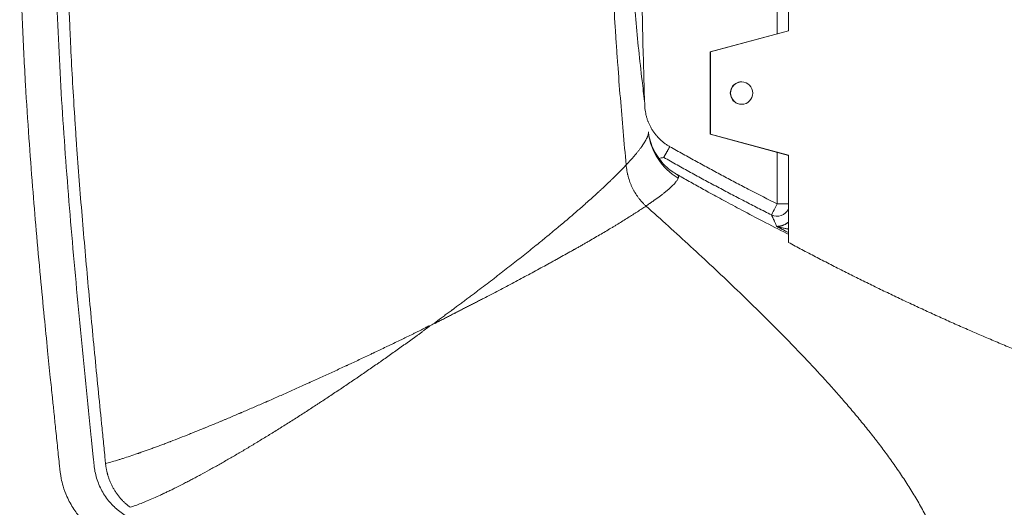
# Model space of a CAD drawing. Header units: millimetres. Extents: x 0 to 594, y 0 to 420.
# Tile 122 of 256: x 94 to 133, y 297 to 316. Entities that reach past the tile are written whole.
import ezdxf

# ---------------------------------------------------------------- set-up
doc = ezdxf.new("R2010")
doc.units = ezdxf.units.MM
doc.layers.add('1', color=7, linetype='Continuous', true_color=0xffffff)

msp = doc.modelspace()

# ---------------------------------------------------------------- linework, layer by layer
at = {"layer": '1', "color": 155, "linetype": 'Continuous', "lineweight": 13}
for p, q in [((124.073, 315.754), (124.073, 326.792)), ((124.528, 326.673), (124.528, 315.873)), ((124.528, 315.876), (121.388, 315.029)), ((124.528, 315.873), (121.399, 315.029)), ((121.399, 315.029), (121.388, 315.029)), ((121.388, 315.029), (121.388, 311.717)), ((121.399, 315.029), (121.399, 311.717)), ((122.652, 313.823), (122.641, 313.823)), ((122.641, 312.923), (122.652, 312.923)), ((121.399, 311.717), (121.388, 311.717)), ((121.388, 311.717), (124.528, 310.87)), ((121.399, 311.717), (124.528, 310.873)), ((124.073, 308.922), (124.073, 310.993)), ((124.528, 310.873), (124.528, 307.373)), ((124.528, 308.922), (124.073, 308.922))]:
    msp.add_line(p, q, dxfattribs=at)
for centre, major_axis, ratio, start_param, end_param in [((122.641, 313.373), (0, 0.45), 0.993292, 0, 3.141593), ((121.381, 312.076), (2.486, -0.268), 0.989857, 3.374262, 4.279168), ((124.074, 308.922), (-0.225, -0.447), 0.001567, 4.713178, 6.201672), ((124.074, 308.922), (-0.457, -0.203), 0.991781, 0.689787, 2.295742)]:
    msp.add_ellipse(centre, major_axis=major_axis, ratio=ratio, start_param=start_param, end_param=end_param, dxfattribs=at)
msp.add_ellipse((122.652, 313.373), major_axis=(0, -0.45), ratio=0.993292, dxfattribs=at)
for points, knots in [([(93.624, 321.273), (93.625, 320.369), (93.645, 318.625), (93.73, 316.103), (93.849, 313.771), (93.987, 311.628), (94.135, 309.674), (94.291, 307.808), (94.449, 306.059), (94.604, 304.452), (94.737, 303.111), (94.846, 302.036), (94.931, 301.211), (95.002, 300.526), (95.072, 299.853), (95.147, 299.135), (95.217, 298.467), (95.272, 297.949), (95.376, 297.538), (95.53, 297.118), (95.779, 296.666), (96.122, 296.223), (96.523, 295.86), (96.979, 295.544), (97.626, 295.074), (98.251, 294.634), (98.725, 294.31), (98.838, 294.233)], [0, 0, 0, 0, 0.094156, 0.181777, 0.262873, 0.337455, 0.405539, 0.467142, 0.53253, 0.588618, 0.635418, 0.672942, 0.7012, 0.721864, 0.74481, 0.771665, 0.797149, 0.814891, 0.82578, 0.841314, 0.861486, 0.879675, 0.900181, 0.918587, 0.938838, 0.985418, 1, 1, 1, 1]), ([(103.834, 292.348), (103.825, 292.354), (103.216, 292.742), (102.014, 293.522), (100.244, 294.713), (98.933, 295.63), (98.14, 296.201), (97.889, 296.384), (97.763, 296.476), (97.691, 296.528), (97.637, 296.568), (97.584, 296.61), (97.514, 296.668), (97.396, 296.774), (97.176, 297.005), (96.914, 297.383), (96.736, 297.81), (96.658, 298.124), (96.631, 298.283), (96.619, 298.375), (96.61, 298.466), (96.598, 298.579), (96.58, 298.76), (96.548, 299.076), (96.373, 300.793), (96.063, 303.865), (95.661, 308.206), (95.328, 312.555), (95.1, 316.911), (95.042, 319.819), (95.042, 321.273)], [0, 0, 0, 0, 0.000999, 0.067599, 0.134199, 0.200799, 0.217449, 0.225774, 0.229937, 0.232018, 0.234099, 0.23618, 0.238262, 0.242424, 0.250749, 0.267399, 0.284049, 0.292374, 0.296537, 0.298618, 0.300699, 0.304862, 0.309024, 0.317349, 0.333999, 0.467199, 0.6004, 0.7336, 0.8668, 1, 1, 1, 1]), ([(95.524, 321.273), (95.524, 320.797), (95.527, 320.321), (95.539, 319.369), (95.548, 318.893), (95.571, 317.941), (95.586, 317.466), (95.611, 316.752), (95.625, 316.395), (95.64, 316.039), (95.65, 315.801), (95.655, 315.682), (95.704, 314.612), (95.757, 313.661), (95.832, 312.473), (95.848, 312.236), (95.879, 311.761), (95.896, 311.524), (95.946, 310.811), (95.982, 310.337), (96.055, 309.388), (96.093, 308.913), (96.172, 307.964), (96.213, 307.49), (96.296, 306.542), (96.339, 306.068), (96.426, 305.12), (96.47, 304.646), (96.605, 303.225), (96.698, 302.277), (96.839, 300.857), (96.886, 300.383), (96.957, 299.673), (96.981, 299.436), (97.017, 299.081), (97.029, 298.962), (97.046, 298.785), (97.052, 298.726), (97.061, 298.637), (97.064, 298.607), (97.07, 298.548), (97.073, 298.518), (97.076, 298.489)], [0, 0, 0, 0, 0.0625, 0.0625, 0.125, 0.125, 0.1875, 0.1875, 0.21875, 0.234375, 0.234375, 0.25, 0.25, 0.375, 0.375, 0.40625, 0.40625, 0.4375, 0.4375, 0.5, 0.5, 0.5625, 0.5625, 0.625, 0.625, 0.6875, 0.6875, 0.75, 0.75, 0.875, 0.875, 0.9375, 0.9375, 0.96875, 0.96875, 0.984375, 0.984375, 0.992188, 0.992188, 0.996094, 0.996094, 1, 1, 1, 1]), ([(117.383, 321.273), (117.383, 320.823), (117.388, 320.372), (117.405, 319.471), (117.418, 319.021), (117.439, 318.458), (117.443, 318.346), (117.453, 318.121), (117.467, 317.783), (117.505, 316.996), (117.544, 316.321), (117.581, 315.759), (117.588, 315.647), (117.603, 315.422), (117.611, 315.309), (117.634, 314.972), (117.65, 314.748), (117.7, 314.074), (117.735, 313.625), (117.809, 312.727), (117.847, 312.278), (117.925, 311.381), (117.965, 310.932), (118.005, 310.483)], [0, 0, 0, 0, 0.125, 0.125, 0.25, 0.25, 0.28125, 0.28125, 0.3125, 0.375, 0.5, 0.5, 0.53125, 0.53125, 0.5625, 0.5625, 0.625, 0.625, 0.75, 0.75, 0.875, 0.875, 1, 1, 1, 1]), ([(118.747, 313.04), (118.713, 313.317), (118.58, 314.41), (118.38, 316.323), (118.2, 318.795), (118.162, 320.446), (118.16, 321.273)], [0, 0, 0, 0, 0.1022, 0.402541, 0.701309, 1, 1, 1, 1]), ([(118.607, 321.273), (118.607, 319.873), (118.62, 318.473), (118.65, 316.723), (118.657, 316.373), (118.672, 315.673), (118.697, 314.623), (118.73, 313.573), (118.754, 312.874)], [0, 0, 0, 0, 0.5, 0.5, 0.625, 0.625, 0.75, 1, 1, 1, 1]), ([(118.754, 312.874), (118.755, 312.831), (118.758, 312.789), (118.767, 312.705), (118.778, 312.621), (118.802, 312.498), (118.824, 312.416), (118.848, 312.336), (118.861, 312.296), (118.88, 312.246), (118.884, 312.236), (118.891, 312.216), (118.895, 312.206), (118.907, 312.177), (118.916, 312.157), (118.942, 312.099), (118.96, 312.061), (118.999, 311.987), (119.041, 311.914), (119.087, 311.844), (119.135, 311.775), (119.16, 311.741), (119.2, 311.691), (119.214, 311.675), (119.231, 311.655), (119.234, 311.651), (119.241, 311.643), (119.252, 311.631), (119.263, 311.619), (119.298, 311.58), (119.328, 311.549), (119.388, 311.491), (119.45, 311.435), (119.549, 311.356), (119.618, 311.308), (119.688, 311.261), (119.724, 311.239), (119.761, 311.218)], [0, 0, 0, 0, 0.0625, 0.0625, 0.125, 0.1875, 0.25, 0.25, 0.3125, 0.3125, 0.328125, 0.328125, 0.34375, 0.34375, 0.375, 0.375, 0.4375, 0.4375, 0.5, 0.5625, 0.5625, 0.625, 0.625, 0.65625, 0.65625, 0.664063, 0.664063, 0.671875, 0.6875, 0.6875, 0.75, 0.75, 0.8125, 0.875, 0.9375, 0.9375, 1, 1, 1, 1]), ([(118.005, 310.483), (118.014, 310.492), (118.023, 310.502), (118.04, 310.52), (118.048, 310.529), (118.074, 310.556), (118.124, 310.61), (118.203, 310.698), (118.263, 310.766), (118.307, 310.816), (118.321, 310.833), (118.338, 310.853), (118.342, 310.857), (118.349, 310.865), (118.359, 310.878), (118.369, 310.89), (118.403, 310.93), (118.429, 310.961), (118.479, 311.023), (118.527, 311.083), (118.571, 311.141), (118.603, 311.184), (118.613, 311.198), (118.628, 311.218), (118.633, 311.225), (118.643, 311.239), (118.648, 311.246), (118.69, 311.307), (118.724, 311.358), (118.784, 311.456), (118.809, 311.502), (118.835, 311.556), (118.843, 311.572), (118.85, 311.588), (118.854, 311.598), (118.856, 311.603), (118.867, 311.628), (118.881, 311.667), (118.891, 311.703), (118.895, 311.724), (118.896, 311.729), (118.898, 311.737), (118.898, 311.741), (118.9, 311.753), (118.901, 311.761), (118.902, 311.769)], [0, 0, 0, 0, 0.015625, 0.015625, 0.03125, 0.03125, 0.0625, 0.125, 0.1875, 0.1875, 0.21875, 0.21875, 0.226562, 0.226562, 0.234375, 0.25, 0.25, 0.3125, 0.3125, 0.375, 0.4375, 0.4375, 0.46875, 0.46875, 0.484375, 0.484375, 0.5, 0.5, 0.625, 0.625, 0.75, 0.75, 0.78125, 0.796875, 0.796875, 0.8125, 0.8125, 0.875, 0.9375, 0.9375, 0.953125, 0.953125, 0.96875, 0.96875, 1, 1, 1, 1]), ([(120.048, 310.103), (119.979, 310.14), (119.818, 310.239), (119.564, 310.453), (119.314, 310.742), (119.11, 311.078), (118.976, 311.426), (118.911, 311.676), (118.902, 311.8), (118.901, 311.814)], [0, 0, 0, 0, 0.118463, 0.281447, 0.464803, 0.643116, 0.81437, 0.9788, 1, 1, 1, 1]), ([(119.761, 311.218), (119.938, 311.118), (120.116, 311.018), (120.472, 310.82), (120.65, 310.721), (121.007, 310.526), (121.186, 310.429), (121.544, 310.235), (121.724, 310.139), (122.083, 309.949), (122.263, 309.854), (122.534, 309.712), (122.624, 309.665), (122.805, 309.571), (122.895, 309.524), (123.347, 309.29), (123.71, 309.105), (124.073, 308.922)], [0, 0, 0, 0, 0.125, 0.125, 0.25, 0.25, 0.375, 0.375, 0.5, 0.5, 0.625, 0.625, 0.6875, 0.6875, 0.75, 0.75, 1, 1, 1, 1]), ([(119.517, 310.786), (119.606, 310.736), (119.695, 310.685), (119.874, 310.584), (119.964, 310.534), (120.143, 310.434), (120.233, 310.384), (120.412, 310.285), (120.502, 310.236), (120.771, 310.088), (120.951, 309.99), (121.222, 309.845), (121.312, 309.796), (121.492, 309.7), (121.582, 309.652), (121.853, 309.508), (122.034, 309.412), (122.305, 309.27), (122.396, 309.223), (122.577, 309.128), (122.668, 309.081), (122.94, 308.94), (123.122, 308.847), (123.485, 308.661), (123.668, 308.569), (123.85, 308.477)], [0, 0, 0, 0, 0.0625, 0.0625, 0.125, 0.125, 0.1875, 0.1875, 0.25, 0.25, 0.375, 0.375, 0.4375, 0.4375, 0.5, 0.5, 0.625, 0.625, 0.6875, 0.6875, 0.75, 0.75, 0.875, 0.875, 1, 1, 1, 1]), ([(110.318, 304.139), (110.324, 304.144), (110.33, 304.149), (110.342, 304.159), (110.349, 304.164), (110.361, 304.175), (110.367, 304.18), (110.38, 304.189), (110.386, 304.194), (110.405, 304.209), (110.418, 304.219), (110.443, 304.238), (110.456, 304.248), (110.494, 304.277), (110.519, 304.296), (110.57, 304.334), (110.596, 304.353), (110.647, 304.39), (110.672, 304.409), (110.723, 304.447), (110.749, 304.466), (110.825, 304.522), (110.876, 304.56), (110.952, 304.616), (110.977, 304.635), (111.006, 304.656), (111.009, 304.658), (111.015, 304.663), (111.018, 304.665), (111.028, 304.672), (111.047, 304.686), (111.066, 304.7), (111.129, 304.747), (111.179, 304.784), (111.28, 304.859), (111.33, 304.896), (111.43, 304.971), (111.48, 305.008), (111.58, 305.083), (111.63, 305.12), (111.705, 305.175), (111.729, 305.194), (111.779, 305.231), (111.853, 305.287), (111.927, 305.342), (111.982, 305.384), (111.988, 305.388), (111.997, 305.395), (112, 305.398), (112.006, 305.402), (112.022, 305.414), (112.061, 305.444), (112.098, 305.471), (112.219, 305.563), (112.316, 305.637), (112.507, 305.783), (112.603, 305.856), (112.744, 305.964), (112.791, 306.001), (112.885, 306.073), (112.932, 306.109), (113.071, 306.217), (113.164, 306.288), (113.347, 306.431), (113.438, 306.502), (113.619, 306.644), (113.708, 306.715), (113.886, 306.856), (113.974, 306.926), (114.149, 307.066), (114.236, 307.135), (114.408, 307.274), (114.493, 307.343), (114.599, 307.429), (114.63, 307.455), (114.662, 307.481), (114.678, 307.493), (114.683, 307.498), (114.693, 307.506), (114.74, 307.545), (114.787, 307.583), (114.912, 307.686), (114.994, 307.754), (115.158, 307.889), (115.239, 307.956), (115.329, 308.031), (115.339, 308.04), (115.359, 308.057), (115.369, 308.065), (115.399, 308.09), (115.428, 308.115), (115.458, 308.14), (115.478, 308.157), (115.488, 308.165), (115.517, 308.19), (115.537, 308.206), (115.635, 308.289), (115.712, 308.355), (115.807, 308.436), (115.826, 308.453), (115.864, 308.485), (115.883, 308.501), (115.939, 308.55), (116.014, 308.614), (116.087, 308.678), (116.16, 308.741), (116.196, 308.773), (116.303, 308.867), (116.374, 308.929), (116.512, 309.052), (116.58, 309.113), (116.714, 309.233), (116.779, 309.293), (116.851, 309.359), (116.859, 309.366), (116.875, 309.381), (116.899, 309.403), (116.955, 309.454), (117.002, 309.497), (117.094, 309.583), (117.155, 309.64), (117.273, 309.752), (117.332, 309.807), (117.402, 309.876), (117.42, 309.893), (117.439, 309.911), (117.445, 309.916), (117.448, 309.92), (117.45, 309.922), (117.459, 309.93), (117.493, 309.964), (117.528, 309.997), (117.609, 310.077), (117.662, 310.13), (117.765, 310.233), (117.815, 310.284), (117.912, 310.385), (117.96, 310.434), (118.005, 310.483)], [0, 0, 0, 0, 0.001953, 0.001953, 0.003906, 0.003906, 0.005859, 0.005859, 0.007813, 0.007813, 0.011719, 0.011719, 0.015625, 0.015625, 0.023438, 0.023438, 0.03125, 0.03125, 0.039063, 0.039063, 0.046875, 0.046875, 0.0625, 0.0625, 0.070313, 0.070313, 0.071289, 0.071289, 0.072266, 0.072266, 0.074219, 0.078125, 0.078125, 0.09375, 0.09375, 0.109375, 0.109375, 0.125, 0.125, 0.140625, 0.140625, 0.148438, 0.148438, 0.15625, 0.171875, 0.171875, 0.173828, 0.173828, 0.174805, 0.174805, 0.175781, 0.179688, 0.1875, 0.1875, 0.21875, 0.21875, 0.25, 0.25, 0.265625, 0.265625, 0.28125, 0.28125, 0.3125, 0.3125, 0.34375, 0.34375, 0.375, 0.375, 0.40625, 0.40625, 0.4375, 0.4375, 0.46875, 0.46875, 0.476563, 0.480469, 0.480469, 0.482422, 0.482422, 0.484375, 0.5, 0.5, 0.53125, 0.53125, 0.5625, 0.5625, 0.566406, 0.566406, 0.570313, 0.570313, 0.578125, 0.582031, 0.582031, 0.585938, 0.585938, 0.59375, 0.59375, 0.625, 0.625, 0.632813, 0.632813, 0.640625, 0.640625, 0.65625, 0.671875, 0.671875, 0.6875, 0.6875, 0.71875, 0.71875, 0.75, 0.75, 0.78125, 0.78125, 0.785156, 0.785156, 0.789063, 0.796875, 0.8125, 0.8125, 0.84375, 0.84375, 0.875, 0.875, 0.882813, 0.884766, 0.885742, 0.885742, 0.886719, 0.886719, 0.890625, 0.90625, 0.90625, 0.9375, 0.9375, 0.96875, 0.96875, 1, 1, 1, 1]), ([(118.005, 310.483), (118.009, 310.444), (118.018, 310.366), (118.036, 310.249), (118.051, 310.172), (118.062, 310.124), (118.064, 310.114), (118.069, 310.095), (118.076, 310.066), (118.083, 310.038), (118.098, 309.981), (118.12, 309.906), (118.158, 309.795), (118.201, 309.687), (118.249, 309.581), (118.284, 309.511), (118.321, 309.442), (118.345, 309.4), (118.37, 309.358), (118.381, 309.341), (118.386, 309.333), (118.402, 309.308), (118.412, 309.292), (118.445, 309.243), (118.49, 309.179), (118.562, 309.087), (118.638, 308.999), (118.719, 308.915), (118.776, 308.861), (118.805, 308.835)], [0, 0, 0, 0, 0.0625, 0.125, 0.1875, 0.1875, 0.203125, 0.203125, 0.21875, 0.25, 0.25, 0.3125, 0.375, 0.4375, 0.5, 0.5625, 0.5625, 0.625, 0.640625, 0.640625, 0.65625, 0.65625, 0.6875, 0.6875, 0.75, 0.8125, 0.875, 0.9375, 1, 1, 1, 1]), ([(118.805, 308.835), (118.852, 308.867), (118.898, 308.898), (118.954, 308.937), (118.97, 308.948), (118.987, 308.96), (118.998, 308.968), (119.003, 308.971), (119.031, 308.991), (119.052, 309.006), (119.159, 309.081), (119.239, 309.139), (119.352, 309.223), (119.388, 309.25), (119.458, 309.304), (119.492, 309.33), (119.557, 309.382), (119.589, 309.407), (119.649, 309.456), (119.678, 309.48), (119.732, 309.528), (119.759, 309.551), (119.808, 309.596), (119.832, 309.618), (119.898, 309.682), (119.937, 309.722), (119.974, 309.765), (119.98, 309.772), (119.986, 309.779), (119.99, 309.783), (119.992, 309.786), (120.001, 309.797), (120.009, 309.806), (120.029, 309.832), (120.053, 309.866), (120.072, 309.898), (120.081, 309.916), (120.084, 309.922), (120.086, 309.927), (120.088, 309.931), (120.089, 309.933), (120.093, 309.942), (120.095, 309.948), (120.098, 309.955)], [0, 0, 0, 0, 0.0625, 0.0625, 0.078125, 0.085937, 0.085937, 0.09375, 0.09375, 0.125, 0.125, 0.25, 0.25, 0.3125, 0.3125, 0.375, 0.375, 0.4375, 0.4375, 0.5, 0.5, 0.5625, 0.5625, 0.625, 0.625, 0.75, 0.75, 0.765625, 0.773437, 0.773437, 0.78125, 0.78125, 0.8125, 0.8125, 0.875, 0.9375, 0.9375, 0.953125, 0.960937, 0.960937, 0.96875, 0.96875, 1, 1, 1, 1]), ([(124.528, 307.699), (124.505, 307.71), (124.162, 307.884), (123.537, 308.204), (122.693, 308.647), (121.962, 309.039), (121.342, 309.377), (120.794, 309.681), (120.376, 309.916), (120.128, 310.057), (120.051, 310.101)], [0, 0, 0, 0, 0.014855, 0.226739, 0.414303, 0.577545, 0.716463, 0.831054, 0.947666, 1, 1, 1, 1]), ([(120.052, 310.1), (120.053, 310.099), (120.054, 310.099), (120.058, 310.096), (120.061, 310.095), (120.069, 310.089), (120.074, 310.085), (120.083, 310.076), (120.087, 310.072), (120.093, 310.062), (120.098, 310.054), (120.102, 310.045), (120.103, 310.041), (120.104, 310.038), (120.104, 310.037), (120.107, 310.024), (120.108, 310.011), (120.106, 309.991), (120.105, 309.984), (120.102, 309.97), (120.1, 309.963), (120.098, 309.955)], [0, 0, 0, 0, 0.018476, 0.018476, 0.076212, 0.076212, 0.191686, 0.191686, 0.307159, 0.307159, 0.422633, 0.48037, 0.509238, 0.509238, 0.538106, 0.538106, 0.769053, 0.769053, 0.884527, 0.884527, 1, 1, 1, 1]), ([(118.805, 308.835), (118.75, 308.798), (118.636, 308.722), (118.517, 308.644), (118.426, 308.585), (118.395, 308.565), (118.333, 308.525), (118.302, 308.505), (118.207, 308.445), (118.143, 308.404), (118.011, 308.321), (117.944, 308.279), (117.807, 308.195), (117.738, 308.152), (117.631, 308.087), (117.596, 308.065), (117.524, 308.022), (117.487, 308), (117.377, 307.934), (117.303, 307.889), (117.152, 307.799), (117.075, 307.754), (116.919, 307.662), (116.839, 307.616), (116.679, 307.522), (116.597, 307.475), (116.494, 307.415), (116.473, 307.403), (116.431, 307.379), (116.369, 307.343), (116.263, 307.283), (116.178, 307.234), (116.092, 307.186), (116.049, 307.161), (115.984, 307.125), (115.963, 307.112), (115.93, 307.094), (115.919, 307.088), (115.897, 307.075), (115.886, 307.069), (115.832, 307.038), (115.788, 307.014), (115.655, 306.94), (115.566, 306.89), (115.387, 306.79), (115.296, 306.74), (115.183, 306.677), (115.16, 306.664), (115.114, 306.639), (115.045, 306.601), (114.976, 306.563), (114.837, 306.487), (114.744, 306.436), (114.557, 306.334), (114.462, 306.283), (114.271, 306.179), (114.176, 306.128), (113.982, 306.024), (113.885, 305.972), (113.689, 305.867), (113.59, 305.815), (113.392, 305.71), (113.292, 305.657), (113.09, 305.551), (112.989, 305.498), (112.785, 305.391), (112.682, 305.337), (112.476, 305.229), (112.372, 305.175), (112.215, 305.094), (112.162, 305.067), (112.057, 305.012), (112.004, 304.985), (111.924, 304.944), (111.898, 304.93), (111.844, 304.903), (111.818, 304.889), (111.738, 304.848), (111.684, 304.821), (111.577, 304.766), (111.524, 304.738), (111.416, 304.683), (111.362, 304.656), (111.254, 304.601), (111.2, 304.573), (111.133, 304.539), (111.119, 304.532), (111.092, 304.518), (111.078, 304.511), (111.038, 304.49), (111.011, 304.476), (110.929, 304.435), (110.875, 304.407), (110.793, 304.365), (110.765, 304.351), (110.711, 304.323), (110.684, 304.309), (110.629, 304.281), (110.602, 304.267), (110.547, 304.239), (110.52, 304.225), (110.479, 304.203), (110.465, 304.196), (110.438, 304.182), (110.424, 304.174), (110.404, 304.163), (110.397, 304.16), (110.384, 304.152), (110.377, 304.148), (110.363, 304.141), (110.357, 304.137), (110.343, 304.129), (110.337, 304.125), (110.33, 304.121)], [0, 0, 0, 0, 0.03125, 0.0625, 0.0625, 0.078125, 0.078125, 0.09375, 0.09375, 0.125, 0.125, 0.15625, 0.15625, 0.1875, 0.1875, 0.203125, 0.203125, 0.21875, 0.21875, 0.25, 0.25, 0.28125, 0.28125, 0.3125, 0.3125, 0.34375, 0.34375, 0.351562, 0.351562, 0.359375, 0.375, 0.390625, 0.390625, 0.40625, 0.40625, 0.414062, 0.414062, 0.417969, 0.417969, 0.421875, 0.421875, 0.4375, 0.4375, 0.46875, 0.46875, 0.5, 0.5, 0.507812, 0.507812, 0.515625, 0.53125, 0.53125, 0.5625, 0.5625, 0.59375, 0.59375, 0.625, 0.625, 0.65625, 0.65625, 0.6875, 0.6875, 0.71875, 0.71875, 0.75, 0.75, 0.78125, 0.78125, 0.8125, 0.8125, 0.828125, 0.828125, 0.84375, 0.84375, 0.851562, 0.851562, 0.859375, 0.859375, 0.875, 0.875, 0.890625, 0.890625, 0.90625, 0.90625, 0.921875, 0.921875, 0.925781, 0.925781, 0.929687, 0.929687, 0.9375, 0.9375, 0.953125, 0.953125, 0.960937, 0.960937, 0.96875, 0.96875, 0.976562, 0.976562, 0.984375, 0.984375, 0.988281, 0.988281, 0.992187, 0.992187, 0.994141, 0.994141, 0.996094, 0.996094, 0.998047, 0.998047, 1, 1, 1, 1]), ([(118.805, 308.835), (119.106, 308.566), (119.405, 308.296), (120.003, 307.754), (120.301, 307.482), (120.895, 306.936), (121.191, 306.661), (121.78, 306.11), (122.073, 305.832), (122.656, 305.275), (122.946, 304.994), (123.379, 304.57), (123.522, 304.428), (123.809, 304.144), (123.952, 304.001), (124.236, 303.714), (124.378, 303.57), (124.66, 303.281), (124.8, 303.136), (125.08, 302.844), (125.22, 302.698), (125.497, 302.403), (125.635, 302.255), (125.909, 301.957), (126.046, 301.808), (126.317, 301.506), (126.451, 301.355), (126.719, 301.05), (126.852, 300.896), (127.116, 300.587), (127.247, 300.431), (127.506, 300.117), (127.635, 299.959), (127.826, 299.719), (127.889, 299.639), (127.983, 299.518), (128.031, 299.458), (128.077, 299.397), (128.109, 299.356), (128.124, 299.336), (128.264, 299.153), (128.387, 298.99), (128.628, 298.66), (128.747, 298.493), (128.98, 298.158), (129.094, 297.989), (129.261, 297.733), (129.317, 297.647), (129.425, 297.475), (129.479, 297.388), (129.585, 297.214), (129.638, 297.127), (129.741, 296.951), (129.791, 296.862), (129.891, 296.684), (129.94, 296.594), (130.036, 296.414), (130.083, 296.323), (130.175, 296.141), (130.221, 296.049), (130.309, 295.863), (130.352, 295.77), (130.435, 295.582), (130.476, 295.487), (130.52, 295.379), (130.525, 295.367), (130.534, 295.343), (130.539, 295.331), (130.554, 295.295), (130.582, 295.223), (130.61, 295.151), (130.664, 295.006), (130.699, 294.908), (130.765, 294.713), (130.796, 294.615), (130.854, 294.417), (130.882, 294.318), (130.932, 294.118), (130.956, 294.017), (130.977, 293.916)], [0, 0, 0, 0, 0.0625, 0.0625, 0.125, 0.125, 0.1875, 0.1875, 0.25, 0.25, 0.3125, 0.3125, 0.34375, 0.34375, 0.375, 0.375, 0.40625, 0.40625, 0.4375, 0.4375, 0.46875, 0.46875, 0.5, 0.5, 0.53125, 0.53125, 0.5625, 0.5625, 0.59375, 0.59375, 0.625, 0.625, 0.65625, 0.65625, 0.671875, 0.671875, 0.679687, 0.683594, 0.683594, 0.6875, 0.6875, 0.71875, 0.71875, 0.75, 0.75, 0.78125, 0.78125, 0.796875, 0.796875, 0.8125, 0.8125, 0.828125, 0.828125, 0.84375, 0.84375, 0.859375, 0.859375, 0.875, 0.875, 0.890625, 0.890625, 0.90625, 0.90625, 0.921875, 0.921875, 0.923828, 0.923828, 0.925781, 0.925781, 0.929687, 0.9375, 0.9375, 0.953125, 0.953125, 0.96875, 0.96875, 0.984375, 0.984375, 1, 1, 1, 1]), ([(123.85, 308.477), (123.854, 308.468), (123.858, 308.459), (123.866, 308.442), (123.874, 308.425), (123.882, 308.408), (123.89, 308.392), (123.894, 308.383), (123.906, 308.358), (123.914, 308.342), (123.93, 308.308), (123.938, 308.291), (123.95, 308.264), (123.954, 308.255), (123.962, 308.237), (123.966, 308.228), (123.978, 308.2), (123.986, 308.18), (124.003, 308.139), (124.011, 308.117), (124.027, 308.071), (124.035, 308.047), (124.044, 308.021)], [0, 0, 0, 0, 0.0625, 0.0625, 0.125, 0.1875, 0.1875, 0.25, 0.25, 0.375, 0.375, 0.5, 0.5, 0.5625, 0.5625, 0.625, 0.625, 0.75, 0.75, 0.875, 0.875, 1, 1, 1, 1]), ([(124.044, 308.021), (124.044, 308.021), (124.044, 308.021), (124.045, 308.021), (124.045, 308.021), (124.045, 308.02), (124.045, 308.02), (124.046, 308.02), (124.046, 308.02), (124.046, 308.02), (124.046, 308.02), (124.047, 308.02), (124.047, 308.02), (124.048, 308.019), (124.048, 308.019), (124.049, 308.019), (124.049, 308.019), (124.05, 308.019), (124.05, 308.019), (124.051, 308.018), (124.051, 308.018), (124.052, 308.018), (124.052, 308.018), (124.053, 308.018), (124.054, 308.018), (124.055, 308.018), (124.056, 308.018), (124.057, 308.018), (124.057, 308.017), (124.059, 308.017), (124.06, 308.017), (124.062, 308.017), (124.063, 308.017), (124.065, 308.017), (124.066, 308.017), (124.069, 308.017), (124.071, 308.017), (124.075, 308.017), (124.077, 308.017), (124.081, 308.018), (124.083, 308.018), (124.089, 308.018), (124.093, 308.018), (124.106, 308.019), (124.116, 308.019), (124.135, 308.02), (124.145, 308.021), (124.158, 308.023), (124.161, 308.023), (124.166, 308.024), (124.174, 308.025), (124.182, 308.026), (124.199, 308.029), (124.211, 308.031), (124.235, 308.037), (124.247, 308.04), (124.272, 308.047), (124.285, 308.051), (124.302, 308.057), (124.305, 308.058), (124.312, 308.061), (124.316, 308.062), (124.326, 308.066), (124.333, 308.069), (124.355, 308.078), (124.369, 308.084), (124.392, 308.096), (124.399, 308.1), (124.415, 308.108), (124.422, 308.113), (124.432, 308.119), (124.434, 308.12), (124.438, 308.122), (124.44, 308.124), (124.446, 308.127), (124.45, 308.13), (124.462, 308.138), (124.47, 308.144), (124.486, 308.155), (124.494, 308.161), (124.507, 308.171), (124.511, 308.174), (124.517, 308.18), (124.519, 308.181), (124.523, 308.185), (124.525, 308.187), (124.528, 308.189), (124.528, 308.189)], [0, 0, 0, 0, 0.0012, 0.0012, 0.0018, 0.0018, 0.0024, 0.0024, 0.003, 0.003, 0.0036, 0.0036, 0.004799, 0.004799, 0.005999, 0.005999, 0.007199, 0.007199, 0.009599, 0.009599, 0.011998, 0.011998, 0.014398, 0.014398, 0.019198, 0.019198, 0.023997, 0.023997, 0.028796, 0.028796, 0.038395, 0.038395, 0.047994, 0.047994, 0.057593, 0.057593, 0.07679, 0.07679, 0.095988, 0.095988, 0.115185, 0.115185, 0.15358, 0.15358, 0.230371, 0.230371, 0.307161, 0.307161, 0.326358, 0.326358, 0.345556, 0.383951, 0.383951, 0.460741, 0.460741, 0.537531, 0.537531, 0.614321, 0.614321, 0.633519, 0.633519, 0.652716, 0.652716, 0.691112, 0.691112, 0.767902, 0.767902, 0.806297, 0.806297, 0.844692, 0.844692, 0.854291, 0.854291, 0.863889, 0.863889, 0.883087, 0.883087, 0.921482, 0.921482, 0.959877, 0.959877, 0.979075, 0.979075, 0.988673, 0.988673, 0.998272, 1, 1, 1, 1]), ([(124.072, 308.01), (124.069, 308.011), (124.064, 308.014), (124.057, 308.016), (124.053, 308.017), (124.051, 308.018), (124.047, 308.019), (124.045, 308.021), (124.044, 308.021)], [0, 0, 0, 0, 0.268877, 0.504756, 0.627594, 0.75581, 0.889789, 1, 1, 1, 1]), ([(124.066, 308.006), (124.125, 307.976), (124.183, 307.947), (124.27, 307.903), (124.299, 307.888), (124.357, 307.859), (124.423, 307.825), (124.49, 307.792), (124.528, 307.773)], [0, 0, 0, 0, 0.37767, 0.37767, 0.566505, 0.566505, 0.75534, 1, 1, 1, 1]), ([(124.528, 307.909), (124.527, 307.909), (124.526, 307.909), (124.513, 307.911), (124.502, 307.913), (124.469, 307.918), (124.446, 307.922), (124.403, 307.93), (124.381, 307.934), (124.354, 307.94), (124.349, 307.941), (124.341, 307.943), (124.338, 307.943), (124.333, 307.944), (124.32, 307.947), (124.307, 307.95), (124.286, 307.955), (124.275, 307.957), (124.26, 307.961), (124.255, 307.962), (124.245, 307.964), (124.24, 307.965), (124.225, 307.969), (124.215, 307.971), (124.195, 307.976), (124.186, 307.979), (124.157, 307.986), (124.139, 307.991), (124.117, 307.997), (124.113, 307.998), (124.106, 308), (124.104, 308), (124.1, 308.001), (124.098, 308.002), (124.092, 308.004), (124.088, 308.005), (124.082, 308.007), (124.08, 308.007), (124.076, 308.008), (124.074, 308.009), (124.071, 308.01)], [0, 0, 0, 0, 0.006984, 0.006984, 0.073185, 0.073185, 0.205587, 0.205587, 0.337989, 0.337989, 0.37109, 0.37109, 0.38764, 0.38764, 0.404191, 0.470392, 0.470392, 0.536593, 0.536593, 0.569693, 0.569693, 0.602794, 0.602794, 0.668995, 0.668995, 0.735196, 0.735196, 0.867598, 0.867598, 0.900698, 0.900698, 0.917249, 0.917249, 0.933799, 0.933799, 0.966899, 0.966899, 0.98345, 0.98345, 1, 1, 1, 1]), ([(97.076, 298.489), (97.111, 298.498), (97.146, 298.507), (97.219, 298.526), (97.256, 298.537), (97.369, 298.568), (97.448, 298.591), (97.551, 298.622), (97.572, 298.629), (97.614, 298.641), (97.677, 298.661), (97.742, 298.681), (97.875, 298.723), (97.967, 298.753), (98.156, 298.816), (98.255, 298.85), (98.369, 298.889), (98.382, 298.893), (98.407, 298.902), (98.42, 298.907), (98.459, 298.92), (98.536, 298.947), (98.668, 298.994), (98.776, 299.033), (98.885, 299.072), (98.941, 299.092), (99.052, 299.133), (99.109, 299.154), (99.194, 299.186), (99.223, 299.196), (99.28, 299.218), (99.309, 299.229), (99.396, 299.261), (99.455, 299.284), (99.544, 299.317), (99.574, 299.329), (99.619, 299.346), (99.641, 299.355), (99.664, 299.363), (99.679, 299.369), (99.687, 299.372), (99.815, 299.421), (99.938, 299.469), (100.19, 299.568), (100.318, 299.618), (100.48, 299.683), (100.513, 299.696), (100.579, 299.722), (100.612, 299.736), (100.711, 299.776), (100.778, 299.803), (100.88, 299.844), (100.93, 299.864), (100.982, 299.885), (101.016, 299.899), (101.033, 299.906), (101.119, 299.941), (101.188, 299.969), (101.396, 300.055), (101.537, 300.113), (101.698, 300.18), (101.715, 300.188), (101.751, 300.203), (101.805, 300.225), (101.93, 300.277), (102.111, 300.353), (102.256, 300.415), (102.366, 300.461), (102.421, 300.485), (102.476, 300.508), (102.499, 300.518), (102.503, 300.52), (102.512, 300.524), (102.526, 300.529), (102.613, 300.567), (102.696, 300.602), (102.844, 300.666), (102.919, 300.698), (103.068, 300.762), (103.143, 300.794), (103.293, 300.86), (103.368, 300.892), (103.462, 300.934), (103.491, 300.946), (103.519, 300.958), (103.538, 300.967), (103.547, 300.971), (103.595, 300.992), (103.633, 301.008), (103.747, 301.058), (103.823, 301.092), (104.053, 301.193), (104.207, 301.261), (104.44, 301.365), (104.518, 301.399), (104.674, 301.469), (104.831, 301.539), (104.988, 301.611), (105.107, 301.664), (105.166, 301.691), (105.236, 301.722), (105.266, 301.736), (105.286, 301.745), (105.296, 301.749), (105.465, 301.826), (105.624, 301.898), (105.943, 302.044), (106.102, 302.117), (106.341, 302.227), (106.421, 302.264), (106.58, 302.337), (106.66, 302.374), (106.745, 302.414), (106.75, 302.416), (106.76, 302.421), (106.765, 302.423), (106.78, 302.43), (106.81, 302.444), (106.88, 302.476), (106.939, 302.504), (107.059, 302.56), (107.139, 302.597), (107.298, 302.672), (107.378, 302.709), (107.538, 302.784), (107.618, 302.822), (107.737, 302.879), (107.777, 302.898), (107.827, 302.921), (107.837, 302.926), (107.852, 302.933), (107.857, 302.935), (107.867, 302.94), (107.892, 302.952), (107.997, 303.002), (108.097, 303.049), (108.256, 303.125), (108.336, 303.163), (108.436, 303.211), (108.456, 303.221), (108.496, 303.24), (108.556, 303.268), (108.616, 303.297), (108.736, 303.355), (108.815, 303.393), (108.915, 303.441), (108.935, 303.45), (108.974, 303.469), (108.994, 303.479), (109.054, 303.508), (109.093, 303.527), (109.212, 303.585), (109.291, 303.623), (109.409, 303.681), (109.449, 303.701), (109.527, 303.739), (109.567, 303.759), (109.645, 303.798), (109.684, 303.817), (109.743, 303.846), (109.763, 303.856), (109.802, 303.876), (109.821, 303.885), (109.86, 303.905), (109.88, 303.915), (109.918, 303.935), (109.938, 303.945), (109.967, 303.96), (109.976, 303.965), (109.996, 303.975), (110.005, 303.98), (110.024, 303.991), (110.034, 303.996), (110.048, 304.004), (110.053, 304.007), (110.062, 304.012), (110.067, 304.015), (110.072, 304.018)], [0, 0, 0, 0, 0.015625, 0.015625, 0.03125, 0.03125, 0.0625, 0.0625, 0.070313, 0.070313, 0.078125, 0.09375, 0.09375, 0.125, 0.125, 0.15625, 0.15625, 0.160156, 0.160156, 0.164063, 0.164063, 0.171875, 0.1875, 0.203125, 0.203125, 0.21875, 0.21875, 0.234375, 0.234375, 0.242188, 0.242188, 0.25, 0.25, 0.265625, 0.265625, 0.273438, 0.273438, 0.277344, 0.279297, 0.279297, 0.28125, 0.28125, 0.3125, 0.3125, 0.34375, 0.34375, 0.351563, 0.351563, 0.359375, 0.359375, 0.375, 0.375, 0.382813, 0.386719, 0.386719, 0.390625, 0.390625, 0.40625, 0.40625, 0.4375, 0.4375, 0.441406, 0.441406, 0.445313, 0.453125, 0.46875, 0.484375, 0.484375, 0.492188, 0.496094, 0.496094, 0.49707, 0.49707, 0.498047, 0.5, 0.515625, 0.515625, 0.53125, 0.53125, 0.546875, 0.546875, 0.5625, 0.5625, 0.566406, 0.568359, 0.568359, 0.570313, 0.570313, 0.578125, 0.578125, 0.59375, 0.59375, 0.625, 0.625, 0.640625, 0.640625, 0.65625, 0.671875, 0.671875, 0.679688, 0.683594, 0.685547, 0.685547, 0.6875, 0.6875, 0.71875, 0.71875, 0.75, 0.75, 0.765625, 0.765625, 0.78125, 0.78125, 0.782227, 0.782227, 0.783203, 0.783203, 0.785156, 0.789063, 0.796875, 0.796875, 0.8125, 0.8125, 0.828125, 0.828125, 0.84375, 0.84375, 0.851563, 0.851563, 0.853516, 0.853516, 0.854492, 0.854492, 0.855469, 0.859375, 0.875, 0.875, 0.890625, 0.890625, 0.894531, 0.894531, 0.898438, 0.90625, 0.90625, 0.921875, 0.921875, 0.925781, 0.925781, 0.929688, 0.929688, 0.9375, 0.9375, 0.953125, 0.953125, 0.960938, 0.960938, 0.96875, 0.96875, 0.976563, 0.976563, 0.980469, 0.980469, 0.984375, 0.984375, 0.988281, 0.988281, 0.992188, 0.992188, 0.994141, 0.994141, 0.996094, 0.996094, 0.998047, 0.998047, 0.999023, 0.999023, 1, 1, 1, 1]), ([(110.318, 304.139), (110.279, 304.115), (110.201, 304.068), (110.124, 304.021), (110.086, 303.997)], [0, 0, 0, 0, 0.508318, 1, 1, 1, 1]), ([(110.086, 303.997), (110.077, 303.99), (110.069, 303.983), (110.052, 303.969), (110.044, 303.962), (110.026, 303.949), (110.018, 303.942), (110, 303.929), (109.992, 303.922), (109.966, 303.902), (109.948, 303.889), (109.913, 303.862), (109.896, 303.849), (109.86, 303.823), (109.843, 303.809), (109.807, 303.783), (109.79, 303.77), (109.737, 303.731), (109.701, 303.705), (109.63, 303.653), (109.594, 303.627), (109.523, 303.575), (109.487, 303.549), (109.38, 303.471), (109.308, 303.419), (109.201, 303.341), (109.165, 303.316), (109.111, 303.277), (109.092, 303.264), (109.056, 303.238), (109.038, 303.225), (108.948, 303.161), (108.876, 303.109), (108.731, 303.007), (108.659, 302.956), (108.514, 302.854), (108.442, 302.803), (108.297, 302.701), (108.225, 302.65), (108.134, 302.587), (108.116, 302.575), (108.08, 302.549), (108.062, 302.537), (108.007, 302.499), (107.971, 302.474), (107.863, 302.398), (107.79, 302.348), (107.645, 302.248), (107.572, 302.198), (107.427, 302.098), (107.354, 302.048), (107.245, 301.974), (107.209, 301.949), (107.154, 301.912), (107.136, 301.9), (107.1, 301.875), (107.082, 301.862), (106.991, 301.801), (106.918, 301.751), (106.772, 301.653), (106.7, 301.604), (106.481, 301.458), (106.335, 301.36), (106.043, 301.167), (105.897, 301.07), (105.733, 300.962), (105.715, 300.95), (105.678, 300.926), (105.623, 300.89), (105.496, 300.807), (105.315, 300.689), (105.171, 300.596), (105.027, 300.504), (104.956, 300.458), (104.741, 300.32), (104.599, 300.23), (104.387, 300.096), (104.317, 300.052), (104.212, 299.986), (104.177, 299.964), (104.107, 299.92), (104.072, 299.898), (103.967, 299.833), (103.897, 299.79), (103.759, 299.704), (103.69, 299.661), (103.552, 299.577), (103.414, 299.493), (103.277, 299.41), (103.175, 299.348), (103.141, 299.327), (103.073, 299.286), (102.972, 299.225), (102.803, 299.124), (102.669, 299.045), (102.569, 298.985), (102.535, 298.966), (102.485, 298.936), (102.469, 298.927), (102.436, 298.907), (102.286, 298.82), (102.139, 298.734), (101.945, 298.622), (101.88, 298.585), (101.752, 298.512), (101.626, 298.44), (101.501, 298.37), (101.377, 298.301), (101.315, 298.267), (101.133, 298.165), (101.013, 298.1), (100.837, 298.005), (100.778, 297.973), (100.663, 297.912), (100.605, 297.881), (100.492, 297.821), (100.436, 297.792), (100.324, 297.734), (100.269, 297.705), (100.105, 297.621), (99.998, 297.567), (99.84, 297.488), (99.788, 297.463), (99.685, 297.412), (99.583, 297.363), (99.483, 297.315), (99.421, 297.286), (99.403, 297.277), (99.384, 297.269), (99.372, 297.263), (99.366, 297.26), (99.336, 297.246), (99.311, 297.235), (99.191, 297.179), (99.098, 297.137), (98.918, 297.058), (98.831, 297.02), (98.704, 296.967), (98.663, 296.95), (98.602, 296.926), (98.582, 296.918), (98.542, 296.902), (98.522, 296.894), (98.424, 296.856), (98.348, 296.827), (98.239, 296.788), (98.204, 296.776), (98.134, 296.752), (98.1, 296.741), (98.066, 296.73)], [0, 0, 0, 0, 0.001953, 0.001953, 0.003906, 0.003906, 0.005859, 0.005859, 0.007813, 0.007813, 0.011719, 0.011719, 0.015625, 0.015625, 0.019531, 0.019531, 0.023438, 0.023438, 0.03125, 0.03125, 0.039063, 0.039063, 0.046875, 0.046875, 0.0625, 0.0625, 0.070313, 0.070313, 0.074219, 0.074219, 0.078125, 0.078125, 0.09375, 0.09375, 0.109375, 0.109375, 0.125, 0.125, 0.140625, 0.140625, 0.144531, 0.144531, 0.148438, 0.148438, 0.15625, 0.15625, 0.171875, 0.171875, 0.1875, 0.1875, 0.203125, 0.203125, 0.210938, 0.210938, 0.214844, 0.214844, 0.21875, 0.21875, 0.234375, 0.234375, 0.25, 0.25, 0.28125, 0.28125, 0.3125, 0.3125, 0.316406, 0.316406, 0.320313, 0.328125, 0.34375, 0.359375, 0.359375, 0.375, 0.375, 0.40625, 0.40625, 0.421875, 0.421875, 0.429688, 0.429688, 0.4375, 0.4375, 0.453125, 0.453125, 0.46875, 0.46875, 0.484375, 0.5, 0.5, 0.507813, 0.507813, 0.515625, 0.53125, 0.546875, 0.546875, 0.554688, 0.554688, 0.558594, 0.558594, 0.5625, 0.59375, 0.59375, 0.609375, 0.609375, 0.625, 0.640625, 0.640625, 0.65625, 0.65625, 0.6875, 0.6875, 0.703125, 0.703125, 0.71875, 0.71875, 0.734375, 0.734375, 0.75, 0.75, 0.78125, 0.78125, 0.796875, 0.796875, 0.8125, 0.828125, 0.828125, 0.832031, 0.833984, 0.833984, 0.835938, 0.835938, 0.84375, 0.84375, 0.875, 0.875, 0.90625, 0.90625, 0.921875, 0.921875, 0.929688, 0.929688, 0.9375, 0.9375, 0.96875, 0.96875, 0.984375, 0.984375, 1, 1, 1, 1]), ([(97.076, 298.489), (97.078, 298.467), (97.081, 298.445), (97.086, 298.401), (97.089, 298.38), (97.099, 298.314), (97.107, 298.271), (97.124, 298.185), (97.134, 298.143), (97.148, 298.09), (97.151, 298.079), (97.155, 298.063), (97.158, 298.052), (97.161, 298.042), (97.169, 298.015), (97.175, 297.995), (97.195, 297.932), (97.223, 297.85), (97.272, 297.729), (97.326, 297.612), (97.387, 297.497), (97.431, 297.423), (97.466, 297.368), (97.481, 297.345), (97.496, 297.323), (97.502, 297.314), (97.505, 297.309), (97.515, 297.296), (97.521, 297.287), (97.552, 297.242), (97.604, 297.173), (97.687, 297.075), (97.775, 296.981), (97.836, 296.922), (97.899, 296.864), (97.931, 296.836), (97.981, 296.795), (97.998, 296.782), (98.032, 296.756), (98.049, 296.743), (98.066, 296.73)], [0, 0, 0, 0, 0.03125, 0.03125, 0.0625, 0.0625, 0.125, 0.125, 0.1875, 0.1875, 0.203125, 0.203125, 0.210937, 0.21875, 0.21875, 0.25, 0.25, 0.3125, 0.375, 0.4375, 0.5, 0.5625, 0.5625, 0.59375, 0.601562, 0.601562, 0.609375, 0.609375, 0.625, 0.625, 0.6875, 0.75, 0.8125, 0.875, 0.875, 0.9375, 0.9375, 0.96875, 0.96875, 1, 1, 1, 1])]:
    msp.add_open_spline(points, degree=3, knots=knots, dxfattribs=at)
for points, degree in [([(119.517, 310.786), (119.517, 310.788), (119.52, 310.792), (119.525, 310.802), (119.533, 310.815), (119.542, 310.831), (119.553, 310.851), (119.566, 310.874), (119.581, 310.9), (119.597, 310.928), (119.614, 310.959), (119.633, 310.992), (119.653, 311.027), (119.673, 311.063), (119.695, 311.101), (119.717, 311.139), (119.739, 311.179), (119.754, 311.205), (119.761, 311.218)], 3), ([(119.322, 310.75), (119.387, 310.762), (119.452, 310.774), (119.517, 310.786)], 3), ([(124.044, 308.021), (124.051, 308.016), (124.059, 308.011), (124.067, 308.006)], 3), ([(124.071, 308.01), (124.07, 308.008), (124.068, 308.007), (124.066, 308.006)], 3), ([(124.528, 307.373), (128.872, 305.046), (133.357, 302.985), (137.96, 301.201), (142.66, 299.702), (147.432, 298.495)], 5), ([(110.072, 304.018), (110.076, 304.011), (110.081, 304.004), (110.086, 303.998)], 3), ([(110.33, 304.121), (110.326, 304.127), (110.322, 304.133), (110.318, 304.139)], 3)]:
    msp.add_open_spline(points, degree=degree, dxfattribs=at)

doc.saveas('drawing.dxf')
